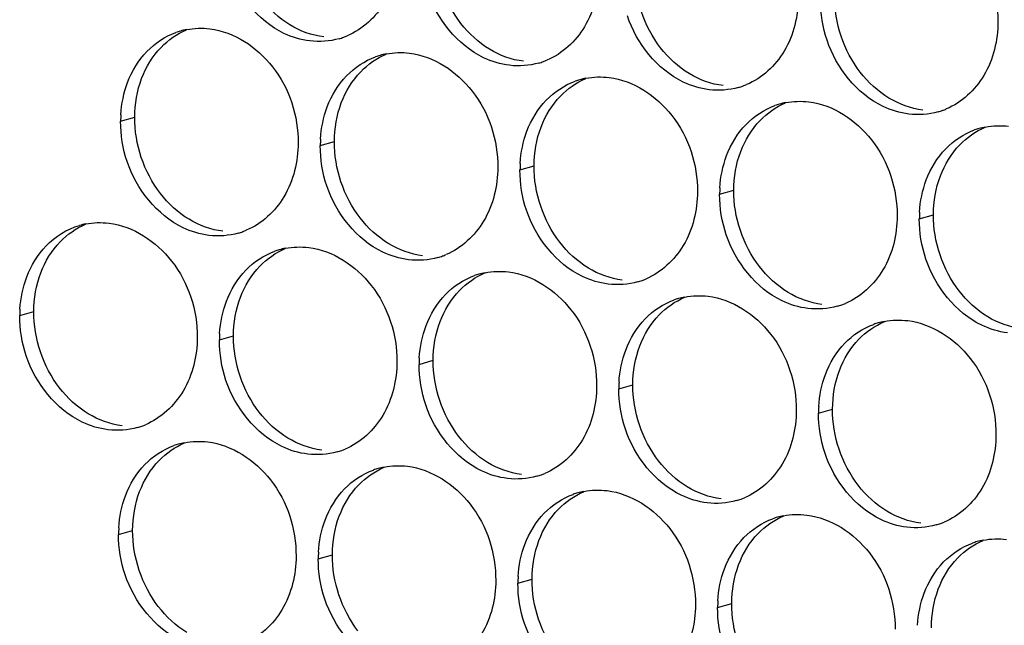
# Paper-space layout '45651_1_3' of a CAD drawing. Header units: millimetres. Extents: x -231 to 594, y 0 to 420.
# Tile 201 of 247: x 93.69 to 101.18, y 282.8 to 287.41. Entities that reach past the tile are written whole.
import ezdxf

# ---------------------------------------------------------------- set-up
doc = ezdxf.new("R2010")
doc.units = ezdxf.units.MM
doc.header["$LTSCALE"] = 32.67
doc.layers.add('02___PRT_ALL_AXES', color=7, linetype='CONTINUOUS')

psp = doc.layouts.new('45651_1_3')

# ---------------------------------------------------------------- linework, layer by layer
at = {"layer": '02___PRT_ALL_AXES', "color": 7, "linetype": 'CONTINUOUS'}
for p, q in [((94.4557, 286.6375), (94.5629, 286.6682)), ((95.9752, 286.4521), (96.0824, 286.4827)), ((97.4948, 286.2666), (97.602, 286.2973)), ((99.0144, 286.0811), (99.1216, 286.1118)), ((100.534, 285.8956), (100.6412, 285.9263)), ((93.6881, 285.1578), (93.7953, 285.1885)), ((95.2077, 284.9724), (95.3149, 285.003)), ((96.7273, 284.7869), (96.8345, 284.8176)), ((98.2468, 284.6014), (98.354, 284.6321)), ((99.7664, 284.4159), (99.8736, 284.4466)), ((94.4401, 283.4926), (94.5473, 283.5233)), ((95.9597, 283.3072), (96.0669, 283.3379)), ((97.4793, 283.1217), (97.5865, 283.1524)), ((98.9989, 282.9362), (99.1061, 282.9669))]:
    psp.add_line(p, q, dxfattribs=at)
at = {"layer": '02___PRT_ALL_AXES', "color": 3, "linetype": 'CONTINUOUS'}
for centre, radius, start, end in [((95.0611, 286.7985), 0.5467, 105.94061, 109.76751), ((95.0625, 286.7935), 0.5519, 100.97724, 105.93831), ((95.9686, 287.7914), 0.5467, 285.94061, 289.76751), ((95.968, 287.7927), 0.5481, 289.77289, 292.73686), ((96.5807, 286.6131), 0.5467, 105.94061, 109.76751), ((96.5821, 286.608), 0.5519, 100.97724, 105.93831), ((97.4881, 287.6059), 0.5467, 285.94061, 289.76751), ((97.4876, 287.6072), 0.5481, 289.77289, 292.73686), ((98.1002, 286.4276), 0.5467, 105.94061, 109.76751), ((98.1016, 286.4225), 0.5519, 100.97724, 105.93831), ((99.0072, 287.4218), 0.5481, 289.77289, 292.73686), ((99.0077, 287.4204), 0.5467, 285.94061, 289.76751), ((99.6198, 286.2421), 0.5467, 105.94061, 109.76751), ((99.6212, 286.2371), 0.5519, 100.97724, 105.93831), ((100.5273, 287.235), 0.5467, 285.94061, 289.76751), ((100.5268, 287.2363), 0.5481, 289.77289, 292.73686), ((95.3475, 286.6331), 0.8918, 176.51802, 179.71686), ((101.1394, 286.0566), 0.5467, 105.94061, 109.76751), ((101.1408, 286.0516), 0.5519, 100.97724, 105.93831), ((96.8671, 286.4477), 0.8918, 176.51802, 179.71686), ((98.3867, 286.2622), 0.8918, 176.51802, 179.71686), ((99.9062, 286.0767), 0.8918, 176.51802, 179.71686), ((101.4258, 285.8912), 0.8918, 176.51802, 179.71686), ((94.2949, 285.3138), 0.5519, 100.97724, 105.93831), ((95.201, 286.3117), 0.5467, 285.94061, 289.76751), ((95.2005, 286.313), 0.5481, 289.77289, 292.73686), ((95.8131, 285.1333), 0.5467, 105.94061, 109.76751), ((95.8145, 285.1283), 0.5519, 100.97724, 105.93831), ((96.7206, 286.1262), 0.5467, 285.94061, 289.76751), ((96.72, 286.1275), 0.5481, 289.77289, 292.73686), ((97.3327, 284.9479), 0.5467, 105.94061, 109.76751), ((97.3341, 284.9428), 0.5519, 100.97724, 105.93831), ((98.2402, 285.9407), 0.5467, 285.94061, 289.76751), ((98.2396, 285.942), 0.5481, 289.77289, 292.73686), ((98.8523, 284.7624), 0.5467, 105.94061, 109.76751), ((98.8537, 284.7574), 0.5519, 100.97724, 105.93831), ((94.5799, 285.1534), 0.8918, 176.51802, 179.71686), ((99.7597, 285.7553), 0.5467, 285.94061, 289.76751), ((99.7592, 285.7566), 0.5481, 289.77289, 292.73686), ((100.3718, 284.5769), 0.5467, 105.94061, 109.76751), ((100.3733, 284.5719), 0.5519, 100.97724, 105.93831), ((96.0995, 284.9679), 0.8918, 176.51802, 179.71686), ((97.6191, 284.7825), 0.8918, 176.51802, 179.71686), ((99.1387, 284.597), 0.8918, 176.51802, 179.71686), ((100.6583, 284.4115), 0.8918, 176.51802, 179.71686), ((94.4334, 284.832), 0.5467, 285.94061, 289.76751), ((94.4329, 284.8333), 0.5481, 289.77289, 292.73686), ((95.0455, 283.6536), 0.5467, 105.94061, 109.76751), ((95.0469, 283.6486), 0.5519, 100.97724, 105.93831), ((95.9525, 284.6478), 0.5481, 289.77289, 292.73686), ((95.953, 284.6465), 0.5467, 285.94061, 289.76751), ((96.5651, 283.4682), 0.5467, 105.94061, 109.76751), ((96.5665, 283.4631), 0.5519, 100.97724, 105.93831), ((97.4726, 284.461), 0.5467, 285.94061, 289.76751), ((97.4721, 284.4623), 0.5481, 289.77289, 292.73686), ((98.0847, 283.2827), 0.5467, 105.94061, 109.76751), ((98.0861, 283.2777), 0.5519, 100.97724, 105.93831), ((98.9917, 284.2769), 0.5481, 289.77289, 292.73686), ((98.9922, 284.2755), 0.5467, 285.94061, 289.76751), ((99.6043, 283.0972), 0.5467, 105.94061, 109.76751), ((99.6057, 283.0922), 0.5519, 100.97724, 105.93831), ((95.3319, 283.4882), 0.8918, 176.51802, 179.71686), ((100.5118, 284.0901), 0.5467, 285.94061, 289.76751), ((100.5112, 284.0914), 0.5481, 289.77289, 292.73686), ((101.1239, 282.9117), 0.5467, 105.94061, 109.76751), ((101.1253, 282.9067), 0.5519, 100.97724, 105.93831), ((96.8515, 283.3028), 0.8918, 176.51802, 179.71686), ((98.3711, 283.1173), 0.8918, 176.51802, 179.71686), ((99.8907, 282.9318), 0.8918, 176.51802, 179.71686)]:
    psp.add_arc(centre, radius, start, end, dxfattribs=at)
for points, knots in [([(100.4612, 288.2646), (100.6455, 288.2421), (101.0089, 288.001), (101.1337, 287.5999), (101.1327, 287.3959)], [0, 0, 0, 0, 0.476473, 1, 1, 1, 1]), ([(96.574, 287.9524), (96.5733, 287.8111), (96.5103, 287.5349), (96.2977, 287.3366), (96.1799, 287.2872)], [0, 0, 0, 0, 0.525086, 1, 1, 1, 1]), ([(95.8947, 287.2486), (95.8271, 287.2568), (95.5468, 287.3407), (95.3431, 287.6017), (95.2731, 287.8101)], [0, 0, 0, 0, 0.236458, 1, 1, 1, 1]), ([(98.0935, 287.7669), (98.0928, 287.6256), (98.0299, 287.3494), (97.8173, 287.1511), (97.6995, 287.1017)], [0, 0, 0, 0, 0.525086, 1, 1, 1, 1]), ([(97.4143, 287.0631), (97.3467, 287.0714), (97.0663, 287.1552), (96.8627, 287.4162), (96.7927, 287.6246)], [0, 0, 0, 0, 0.236458, 1, 1, 1, 1]), ([(99.6131, 287.5814), (99.6124, 287.4401), (99.5495, 287.1639), (99.3369, 286.9656), (99.219, 286.9162)], [0, 0, 0, 0, 0.525086, 1, 1, 1, 1]), ([(98.9339, 286.8776), (98.8663, 286.8859), (98.5859, 286.9697), (98.3823, 287.2307), (98.3123, 287.4391)], [0, 0, 0, 0, 0.236458, 1, 1, 1, 1]), ([(101.1327, 287.3959), (101.132, 287.2547), (101.069, 286.9784), (100.8565, 286.7801), (100.7386, 286.7307)], [0, 0, 0, 0, 0.525086, 1, 1, 1, 1]), ([(95.1349, 287.3413), (95.3192, 287.3188), (95.6826, 287.0777), (95.8074, 286.6767), (95.8064, 286.4727)], [0, 0, 0, 0, 0.476473, 1, 1, 1, 1]), ([(100.4535, 286.6922), (100.3859, 286.7004), (100.1055, 286.7843), (99.9019, 287.0453), (99.8319, 287.2537)], [0, 0, 0, 0, 0.236458, 1, 1, 1, 1]), ([(96.6545, 287.1559), (96.8388, 287.1334), (97.2022, 286.8923), (97.327, 286.4912), (97.326, 286.2872)], [0, 0, 0, 0, 0.476473, 1, 1, 1, 1]), ([(98.1741, 286.9704), (98.3584, 286.9479), (98.7218, 286.7068), (98.8466, 286.3057), (98.8456, 286.1017)], [0, 0, 0, 0, 0.476473, 1, 1, 1, 1]), ([(99.6937, 286.7849), (99.878, 286.7624), (100.2413, 286.5213), (100.3662, 286.1202), (100.3652, 285.9162)], [0, 0, 0, 0, 0.476473, 1, 1, 1, 1]), ([(95.8064, 286.4727), (95.8057, 286.3314), (95.7427, 286.0552), (95.5302, 285.8569), (95.4123, 285.8075)], [0, 0, 0, 0, 0.525086, 1, 1, 1, 1]), ([(95.1271, 285.7689), (95.0596, 285.7771), (94.7792, 285.861), (94.5755, 286.122), (94.5056, 286.3304)], [0, 0, 0, 0, 0.236458, 1, 1, 1, 1]), ([(97.326, 286.2872), (97.3253, 286.1459), (97.2623, 285.8697), (97.0498, 285.6714), (96.9319, 285.622)], [0, 0, 0, 0, 0.525086, 1, 1, 1, 1]), ([(96.6467, 285.5834), (96.5792, 285.5917), (96.2988, 285.6755), (96.0951, 285.9365), (96.0252, 286.1449)], [0, 0, 0, 0, 0.236458, 1, 1, 1, 1]), ([(98.8456, 286.1017), (98.8449, 285.9604), (98.7819, 285.6842), (98.5694, 285.4859), (98.4515, 285.4365)], [0, 0, 0, 0, 0.525086, 1, 1, 1, 1]), ([(98.1663, 285.3979), (98.0987, 285.4062), (97.8184, 285.49), (97.6147, 285.751), (97.5447, 285.9594)], [0, 0, 0, 0, 0.236458, 1, 1, 1, 1]), ([(100.3652, 285.9162), (100.3645, 285.7749), (100.3015, 285.4987), (100.0889, 285.3004), (99.9711, 285.251)], [0, 0, 0, 0, 0.525086, 1, 1, 1, 1]), ([(94.3674, 285.8616), (94.5517, 285.8391), (94.915, 285.598), (95.0398, 285.197), (95.0388, 284.993)], [0, 0, 0, 0, 0.476473, 1, 1, 1, 1]), ([(99.6859, 285.2125), (99.6183, 285.2207), (99.3379, 285.3046), (99.1343, 285.5656), (99.0643, 285.774)], [0, 0, 0, 0, 0.236458, 1, 1, 1, 1]), ([(95.8869, 285.6761), (96.0712, 285.6536), (96.4346, 285.4125), (96.5594, 285.0115), (96.5584, 284.8075)], [0, 0, 0, 0, 0.476473, 1, 1, 1, 1]), ([(101.2055, 285.027), (101.1379, 285.0352), (100.8575, 285.1191), (100.6539, 285.3801), (100.5839, 285.5885)], [0, 0, 0, 0, 0.236458, 1, 1, 1, 1]), ([(97.4065, 285.4907), (97.5908, 285.4682), (97.9542, 285.2271), (98.079, 284.826), (98.078, 284.622)], [0, 0, 0, 0, 0.476473, 1, 1, 1, 1]), ([(98.9261, 285.3052), (99.1104, 285.2827), (99.4738, 285.0416), (99.5986, 284.6405), (99.5976, 284.4365)], [0, 0, 0, 0, 0.476473, 1, 1, 1, 1]), ([(100.4457, 285.1197), (100.63, 285.0972), (100.9934, 284.8561), (101.1182, 284.4551), (101.1172, 284.2511)], [0, 0, 0, 0, 0.476473, 1, 1, 1, 1]), ([(95.0388, 284.993), (95.0381, 284.8517), (94.9752, 284.5755), (94.7626, 284.3771), (94.6448, 284.3278)], [0, 0, 0, 0, 0.525086, 1, 1, 1, 1]), ([(94.3596, 284.2892), (94.292, 284.2974), (94.0116, 284.3813), (93.808, 284.6423), (93.738, 284.8507)], [0, 0, 0, 0, 0.236458, 1, 1, 1, 1]), ([(96.5584, 284.8075), (96.5577, 284.6662), (96.4947, 284.39), (96.2822, 284.1917), (96.1643, 284.1423)], [0, 0, 0, 0, 0.525086, 1, 1, 1, 1]), ([(95.8792, 284.1037), (95.8116, 284.1119), (95.5312, 284.1958), (95.3276, 284.4568), (95.2576, 284.6652)], [0, 0, 0, 0, 0.236458, 1, 1, 1, 1]), ([(98.078, 284.622), (98.0773, 284.4807), (98.0143, 284.2045), (97.8018, 284.0062), (97.6839, 283.9568)], [0, 0, 0, 0, 0.525086, 1, 1, 1, 1]), ([(97.3987, 283.9182), (97.3312, 283.9265), (97.0508, 284.0103), (96.8471, 284.2713), (96.7772, 284.4797)], [0, 0, 0, 0, 0.236458, 1, 1, 1, 1]), ([(99.5976, 284.4365), (99.5969, 284.2952), (99.5339, 284.019), (99.3214, 283.8207), (99.2035, 283.7713)], [0, 0, 0, 0, 0.525086, 1, 1, 1, 1]), ([(98.9183, 283.7327), (98.8508, 283.741), (98.5704, 283.8248), (98.3667, 284.0859), (98.2968, 284.2943)], [0, 0, 0, 0, 0.236458, 1, 1, 1, 1]), ([(101.1172, 284.2511), (101.1165, 284.1098), (101.0535, 283.8336), (100.841, 283.6352), (100.7231, 283.5858)], [0, 0, 0, 0, 0.525086, 1, 1, 1, 1]), ([(95.1194, 284.1964), (95.3037, 284.1739), (95.6671, 283.9328), (95.7919, 283.5318), (95.7909, 283.3278)], [0, 0, 0, 0, 0.476473, 1, 1, 1, 1]), ([(100.4379, 283.5473), (100.3703, 283.5555), (100.09, 283.6394), (99.8863, 283.9004), (99.8164, 284.1088)], [0, 0, 0, 0, 0.236458, 1, 1, 1, 1]), ([(96.639, 284.011), (96.8233, 283.9885), (97.1866, 283.7474), (97.3114, 283.3463), (97.3104, 283.1423)], [0, 0, 0, 0, 0.476473, 1, 1, 1, 1]), ([(98.1585, 283.8255), (98.3428, 283.803), (98.7062, 283.5619), (98.831, 283.1608), (98.83, 282.9568)], [0, 0, 0, 0, 0.476473, 1, 1, 1, 1]), ([(99.6781, 283.64), (99.8624, 283.6175), (100.2258, 283.3764), (100.3506, 282.9754), (100.3496, 282.7714)], [0, 0, 0, 0, 0.476473, 1, 1, 1, 1]), ([(95.7909, 283.3278), (95.7902, 283.1865), (95.7272, 282.9103), (95.5146, 282.712), (95.3968, 282.6626)], [0, 0, 0, 0, 0.525086, 1, 1, 1, 1]), ([(95.1116, 282.624), (95.044, 282.6322), (94.7636, 282.7161), (94.56, 282.9771), (94.49, 283.1855)], [0, 0, 0, 0, 0.236458, 1, 1, 1, 1]), ([(97.3104, 283.1423), (97.3097, 283.001), (97.2468, 282.7248), (97.0342, 282.5265), (96.9164, 282.4771)], [0, 0, 0, 0, 0.525086, 1, 1, 1, 1]), ([(96.6312, 282.4385), (96.5636, 282.4468), (96.2832, 282.5306), (96.0796, 282.7916), (96.0096, 283)], [0, 0, 0, 0, 0.236458, 1, 1, 1, 1]), ([(98.83, 282.9568), (98.8293, 282.8155), (98.7663, 282.5393), (98.5538, 282.341), (98.4359, 282.2916)], [0, 0, 0, 0, 0.525086, 1, 1, 1, 1]), ([(98.1508, 282.253), (98.0832, 282.2613), (97.8028, 282.3451), (97.5992, 282.6061), (97.5292, 282.8145)], [0, 0, 0, 0, 0.236458, 1, 1, 1, 1])]:
    psp.add_open_spline(points, degree=3, knots=knots, dxfattribs=at)
at = {"layer": '02___PRT_ALL_AXES', "color": 7, "linetype": 'CONTINUOUS'}
for points in [[(97.0451, 287.3824), (96.9203, 287.5437), (96.849, 287.7584), (96.85, 287.9624)], [(98.5647, 287.1969), (98.4398, 287.3583), (98.3686, 287.573), (98.3696, 287.777)], [(100.0842, 287.0114), (99.9594, 287.1728), (99.8882, 287.3875), (99.8892, 287.5915)], [(95.7437, 287.3707), (95.6599, 287.4215), (95.5855, 287.4903), (95.5255, 287.5678)], [(96.0019, 287.2793), (95.9113, 287.2903), (95.8218, 287.3234), (95.7437, 287.3707)], [(97.2633, 287.1852), (97.1795, 287.236), (97.1051, 287.3048), (97.0451, 287.3824)], [(94.7634, 287.2), (94.8178, 287.2564), (94.8847, 287.3031), (94.9569, 287.3334)], [(94.6158, 286.9628), (94.6486, 287.05), (94.6987, 287.133), (94.7634, 287.2)], [(96.283, 287.0145), (96.3374, 287.0709), (96.4043, 287.1177), (96.4765, 287.148)], [(97.5215, 287.0938), (97.4309, 287.1049), (97.3414, 287.1379), (97.2633, 287.1852)], [(98.7829, 286.9997), (98.6991, 287.0505), (98.6246, 287.1193), (98.5647, 287.1969)], [(96.1353, 286.7773), (96.1681, 286.8645), (96.2183, 286.9475), (96.283, 287.0145)], [(99.0411, 286.9083), (98.9505, 286.9194), (98.861, 286.9524), (98.7829, 286.9997)], [(100.3025, 286.8142), (100.2186, 286.865), (100.1442, 286.9339), (100.0842, 287.0114)], [(94.5629, 286.6682), (94.5633, 286.768), (94.5806, 286.8694), (94.6158, 286.9628)], [(97.8026, 286.8291), (97.857, 286.8854), (97.9238, 286.9322), (97.9961, 286.9625)], [(96.0824, 286.4827), (96.0829, 286.5825), (96.1002, 286.684), (96.1353, 286.7773)], [(97.6549, 286.5919), (97.6877, 286.679), (97.7379, 286.7621), (97.8026, 286.8291)], [(99.3222, 286.6436), (99.3766, 286.6999), (99.4434, 286.7467), (99.5157, 286.777)], [(100.5607, 286.7228), (100.47, 286.7339), (100.3806, 286.7669), (100.3025, 286.8142)], [(94.7579, 286.0881), (94.6331, 286.2495), (94.5618, 286.4642), (94.5629, 286.6682)], [(99.1745, 286.4064), (99.2073, 286.4936), (99.2575, 286.5766), (99.3222, 286.6436)], [(97.602, 286.2973), (97.6025, 286.397), (97.6198, 286.4985), (97.6549, 286.5919)], [(100.8418, 286.4581), (100.8962, 286.5145), (100.963, 286.5612), (101.0353, 286.5915)], [(96.2775, 285.9027), (96.1527, 286.064), (96.0814, 286.2787), (96.0824, 286.4827)], [(99.1216, 286.1118), (99.1221, 286.2116), (99.1394, 286.313), (99.1745, 286.4064)], [(100.6941, 286.2209), (100.7269, 286.3081), (100.777, 286.3911), (100.8418, 286.4581)], [(97.7971, 285.7172), (97.6723, 285.8785), (97.601, 286.0933), (97.602, 286.2973)], [(100.6412, 285.9263), (100.6417, 286.0261), (100.6589, 286.1275), (100.6941, 286.2209)], [(99.3167, 285.5317), (99.1919, 285.6931), (99.1206, 285.9078), (99.1216, 286.1118)], [(94.9762, 285.891), (94.8923, 285.9418), (94.8179, 286.0106), (94.7579, 286.0881)], [(95.2343, 285.7996), (95.1437, 285.8106), (95.0543, 285.8437), (94.9762, 285.891)], [(96.4958, 285.7055), (96.4119, 285.7563), (96.3375, 285.8251), (96.2775, 285.9027)], [(100.8363, 285.3462), (100.7114, 285.5076), (100.6402, 285.7223), (100.6412, 285.9263)], [(93.9959, 285.7203), (94.0503, 285.7767), (94.1171, 285.8234), (94.1894, 285.8537)], [(93.8482, 285.4831), (93.881, 285.5703), (93.9311, 285.6533), (93.9959, 285.7203)], [(98.0154, 285.52), (97.9315, 285.5708), (97.8571, 285.6396), (97.7971, 285.7172)], [(95.5154, 285.5348), (95.5699, 285.5912), (95.6367, 285.638), (95.709, 285.6682)], [(96.7539, 285.6141), (96.6633, 285.6251), (96.5738, 285.6582), (96.4958, 285.7055)], [(95.3678, 285.2976), (95.4006, 285.3848), (95.4507, 285.4678), (95.5154, 285.5348)], [(98.2735, 285.4286), (98.1829, 285.4397), (98.0934, 285.4727), (98.0154, 285.52)], [(99.5349, 285.3345), (99.4511, 285.3853), (99.3767, 285.4541), (99.3167, 285.5317)], [(93.7953, 285.1885), (93.7958, 285.2883), (93.813, 285.3897), (93.8482, 285.4831)], [(97.035, 285.3494), (97.0895, 285.4057), (97.1563, 285.4525), (97.2285, 285.4828)], [(96.8874, 285.1122), (96.9202, 285.1993), (96.9703, 285.2824), (97.035, 285.3494)], [(101.0545, 285.149), (100.9707, 285.1999), (100.8962, 285.2687), (100.8363, 285.3462)], [(95.3149, 285.003), (95.3154, 285.1028), (95.3326, 285.2043), (95.3678, 285.2976)], [(98.5546, 285.1639), (98.609, 285.2202), (98.6759, 285.267), (98.7481, 285.2973)], [(99.7931, 285.2431), (99.7025, 285.2542), (99.613, 285.2872), (99.5349, 285.3345)], [(93.9904, 284.6084), (93.8655, 284.7698), (93.7943, 284.9845), (93.7953, 285.1885)], [(98.4069, 284.9267), (98.4398, 285.0138), (98.4899, 285.0969), (98.5546, 285.1639)], [(101.3127, 285.0577), (101.2221, 285.0687), (101.1326, 285.1017), (101.0545, 285.149)], [(96.8345, 284.8176), (96.835, 284.9173), (96.8522, 285.0188), (96.8874, 285.1122)], [(100.0742, 284.9784), (100.1286, 285.0348), (100.1954, 285.0815), (100.2677, 285.1118)], [(95.5099, 284.4229), (95.3851, 284.5843), (95.3139, 284.799), (95.3149, 285.003)], [(99.9265, 284.7412), (99.9593, 284.8284), (100.0095, 284.9114), (100.0742, 284.9784)], [(98.354, 284.6321), (98.3545, 284.7319), (98.3718, 284.8333), (98.4069, 284.9267)], [(97.0295, 284.2375), (96.9047, 284.3988), (96.8335, 284.6136), (96.8345, 284.8176)], [(99.8736, 284.4466), (99.8741, 284.5464), (99.8914, 284.6478), (99.9265, 284.7412)], [(94.2086, 284.4112), (94.1248, 284.4621), (94.0503, 284.5309), (93.9904, 284.6084)], [(98.5491, 284.052), (98.4243, 284.2134), (98.353, 284.4281), (98.354, 284.6321)], [(100.0687, 283.8665), (99.9439, 284.0279), (99.8726, 284.2426), (99.8736, 284.4466)], [(94.4668, 284.3199), (94.3762, 284.3309), (94.2867, 284.3639), (94.2086, 284.4112)], [(95.7282, 284.2258), (95.6443, 284.2766), (95.5699, 284.3454), (95.5099, 284.4229)], [(95.9864, 284.1344), (95.8957, 284.1454), (95.8063, 284.1785), (95.7282, 284.2258)], [(97.2478, 284.0403), (97.1639, 284.0911), (97.0895, 284.1599), (97.0295, 284.2375)], [(94.7479, 284.0551), (94.8023, 284.1115), (94.8691, 284.1583), (94.9414, 284.1885)], [(94.6002, 283.8179), (94.633, 283.9051), (94.6832, 283.9881), (94.7479, 284.0551)], [(96.2675, 283.8697), (96.3219, 283.926), (96.3887, 283.9728), (96.461, 284.0031)], [(97.5059, 283.9489), (97.4153, 283.96), (97.3259, 283.993), (97.2478, 284.0403)], [(98.7674, 283.8548), (98.6835, 283.9056), (98.6091, 283.9744), (98.5491, 284.052)], [(96.1198, 283.6325), (96.1526, 283.7196), (96.2028, 283.8027), (96.2675, 283.8697)], [(99.0255, 283.7634), (98.9349, 283.7745), (98.8454, 283.8075), (98.7674, 283.8548)], [(100.287, 283.6693), (100.2031, 283.7201), (100.1287, 283.789), (100.0687, 283.8665)], [(94.5473, 283.5233), (94.5478, 283.6231), (94.5651, 283.7246), (94.6002, 283.8179)], [(97.787, 283.6842), (97.8415, 283.7405), (97.9083, 283.7873), (97.9806, 283.8176)], [(96.0669, 283.3379), (96.0674, 283.4376), (96.0846, 283.5391), (96.1198, 283.6325)], [(97.6394, 283.447), (97.6722, 283.5341), (97.7223, 283.6172), (97.787, 283.6842)], [(99.3066, 283.4987), (99.3611, 283.5551), (99.4279, 283.6018), (99.5001, 283.6321)], [(100.5451, 283.5779), (100.4545, 283.589), (100.365, 283.622), (100.287, 283.6693)], [(94.7424, 282.9432), (94.6176, 283.1046), (94.5463, 283.3193), (94.5473, 283.5233)], [(99.159, 283.2615), (99.1918, 283.3487), (99.2419, 283.4317), (99.3066, 283.4987)], [(97.5865, 283.1524), (97.587, 283.2521), (97.6042, 283.3536), (97.6394, 283.447)], [(100.8262, 283.3132), (100.8806, 283.3696), (100.9475, 283.4164), (101.0197, 283.4466)], [(96.262, 282.7578), (96.1371, 282.9191), (96.0659, 283.1339), (96.0669, 283.3379)], [(99.1061, 282.9669), (99.1066, 283.0667), (99.1238, 283.1681), (99.159, 283.2615)], [(100.6785, 283.076), (100.7114, 283.1632), (100.7615, 283.2462), (100.8262, 283.3132)], [(97.7815, 282.5723), (97.6567, 282.7337), (97.5855, 282.9484), (97.5865, 283.1524)], [(100.6256, 282.7814), (100.6261, 282.8812), (100.6434, 282.9826), (100.6785, 283.076)], [(94.9606, 282.7461), (94.8768, 282.7969), (94.8024, 282.8657), (94.7424, 282.9432)], [(99.3011, 282.3868), (99.1763, 282.5482), (99.1051, 282.7629), (99.1061, 282.9669)]]:
    psp.add_open_spline(points, degree=3, dxfattribs=at)
at = {"layer": '02___PRT_ALL_AXES', "color": 3, "linetype": 'CONTINUOUS'}
for points in [[(99.8319, 287.2537), (99.7989, 287.352), (99.7815, 287.4571), (99.782, 287.5608)], [(94.6562, 287.1693), (94.7171, 287.2323), (94.7938, 287.2834), (94.8762, 287.313)], [(94.9574, 287.3353), (95.0155, 287.3466), (95.0761, 287.3485), (95.1349, 287.3413)], [(96.1187, 287.2657), (96.0467, 287.2451), (95.969, 287.2395), (95.8947, 287.2486)], [(94.5086, 286.9321), (94.5414, 287.0193), (94.5915, 287.1023), (94.6562, 287.1693)], [(96.477, 287.1499), (96.5351, 287.1611), (96.5957, 287.163), (96.6545, 287.1559)], [(96.1758, 286.9839), (96.2366, 287.0469), (96.3133, 287.0979), (96.3958, 287.1276)], [(97.6383, 287.0802), (97.5663, 287.0597), (97.4886, 287.054), (97.4143, 287.0631)], [(94.4573, 286.6873), (94.4624, 286.7705), (94.4792, 286.8541), (94.5086, 286.9321)], [(96.0281, 286.7467), (96.061, 286.8338), (96.1111, 286.9169), (96.1758, 286.9839)], [(97.6954, 286.7984), (97.7562, 286.8614), (97.8329, 286.9125), (97.9153, 286.9421)], [(97.9965, 286.9644), (98.0547, 286.9757), (98.1153, 286.9775), (98.1741, 286.9704)], [(99.1579, 286.8947), (99.0859, 286.8742), (99.0082, 286.8686), (98.9339, 286.8776)], [(97.5477, 286.5612), (97.5805, 286.6484), (97.6307, 286.7314), (97.6954, 286.7984)], [(99.5161, 286.7789), (99.5743, 286.7902), (99.6349, 286.7921), (99.6937, 286.7849)], [(95.9769, 286.5018), (95.9819, 286.5851), (95.9988, 286.6686), (96.0281, 286.7467)], [(99.215, 286.6129), (99.2758, 286.6759), (99.3525, 286.727), (99.4349, 286.7566)], [(100.6775, 286.7093), (100.6055, 286.6887), (100.5278, 286.6831), (100.4535, 286.6922)], [(94.5056, 286.3304), (94.4726, 286.4287), (94.4551, 286.5338), (94.4557, 286.6375)], [(97.4965, 286.3163), (97.5015, 286.3996), (97.5183, 286.4831), (97.5477, 286.5612)], [(99.0673, 286.3757), (99.1001, 286.4629), (99.1503, 286.5459), (99.215, 286.6129)], [(100.7346, 286.4274), (100.7954, 286.4904), (100.8721, 286.5415), (100.9545, 286.5711)], [(101.0357, 286.5934), (101.0938, 286.6047), (101.1545, 286.6066), (101.2133, 286.5994)], [(96.0252, 286.1449), (95.9922, 286.2432), (95.9747, 286.3483), (95.9752, 286.4521)], [(100.5869, 286.1902), (100.6197, 286.2774), (100.6699, 286.3604), (100.7346, 286.4274)], [(99.016, 286.1309), (99.0211, 286.2141), (99.0379, 286.2977), (99.0673, 286.3757)], [(97.5447, 285.9594), (97.5117, 286.0578), (97.4943, 286.1629), (97.4948, 286.2666)], [(100.5356, 285.9454), (100.5407, 286.0286), (100.5575, 286.1122), (100.5869, 286.1902)], [(99.0643, 285.774), (99.0313, 285.8723), (99.0139, 285.9774), (99.0144, 286.0811)], [(94.1898, 285.8556), (94.2479, 285.8669), (94.3086, 285.8688), (94.3674, 285.8616)], [(100.5839, 285.5885), (100.5509, 285.6868), (100.5335, 285.7919), (100.534, 285.8956)], [(93.8887, 285.6896), (93.9577, 285.7611), (94.0478, 285.8172), (94.1434, 285.8445)], [(95.3511, 285.786), (95.2791, 285.7654), (95.2015, 285.7598), (95.1271, 285.7689)], [(93.741, 285.4524), (93.7738, 285.5396), (93.824, 285.6226), (93.8887, 285.6896)], [(95.4082, 285.5042), (95.4691, 285.5671), (95.5458, 285.6182), (95.6282, 285.6478)], [(95.7094, 285.6702), (95.7675, 285.6814), (95.8282, 285.6833), (95.8869, 285.6761)], [(96.8707, 285.6005), (96.7987, 285.5799), (96.7211, 285.5743), (96.6467, 285.5834)], [(95.2606, 285.267), (95.2934, 285.3541), (95.3435, 285.4372), (95.4082, 285.5042)], [(97.229, 285.4847), (97.2871, 285.496), (97.3477, 285.4978), (97.4065, 285.4907)], [(93.6897, 285.2076), (93.6948, 285.2908), (93.7116, 285.3744), (93.741, 285.4524)], [(96.9278, 285.3187), (96.9887, 285.3817), (97.0654, 285.4327), (97.1478, 285.4624)], [(98.3903, 285.415), (98.3183, 285.3945), (98.2406, 285.3889), (98.1663, 285.3979)], [(95.2093, 285.0221), (95.2144, 285.1053), (95.2312, 285.1889), (95.2606, 285.267)], [(96.7802, 285.0815), (96.813, 285.1686), (96.8631, 285.2517), (96.9278, 285.3187)], [(98.4474, 285.1332), (98.5082, 285.1962), (98.5849, 285.2473), (98.6674, 285.2769)], [(98.7486, 285.2992), (98.8067, 285.3105), (98.8673, 285.3124), (98.9261, 285.3052)], [(99.9099, 285.2296), (99.8379, 285.209), (99.7602, 285.2034), (99.6859, 285.2125)], [(93.738, 284.8507), (93.705, 284.949), (93.6876, 285.0541), (93.6881, 285.1578)], [(98.2997, 284.896), (98.3326, 284.9832), (98.3827, 285.0662), (98.4474, 285.1332)], [(100.2682, 285.1137), (100.3263, 285.125), (100.3869, 285.1269), (100.4457, 285.1197)], [(96.7289, 284.8366), (96.734, 284.9199), (96.7508, 285.0034), (96.7802, 285.0815)], [(99.967, 284.9477), (100.0278, 285.0107), (100.1045, 285.0618), (100.1869, 285.0914)], [(95.2576, 284.6652), (95.2246, 284.7635), (95.2072, 284.8686), (95.2077, 284.9724)], [(98.2485, 284.6512), (98.2535, 284.7344), (98.2704, 284.818), (98.2997, 284.896)], [(99.8193, 284.7105), (99.8521, 284.7977), (99.9023, 284.8807), (99.967, 284.9477)], [(96.7772, 284.4797), (96.7442, 284.5781), (96.7268, 284.6832), (96.7273, 284.7869)], [(99.7681, 284.4657), (99.7731, 284.5489), (99.79, 284.6325), (99.8193, 284.7105)], [(98.2968, 284.2943), (98.2638, 284.3926), (98.2463, 284.4977), (98.2468, 284.6014)], [(99.8164, 284.1088), (99.7833, 284.2071), (99.7659, 284.3122), (99.7664, 284.4159)], [(94.5836, 284.3063), (94.5116, 284.2857), (94.4339, 284.2801), (94.3596, 284.2892)], [(94.6407, 284.0244), (94.7015, 284.0874), (94.7782, 284.1385), (94.8606, 284.1681)], [(94.9418, 284.1904), (95, 284.2017), (95.0606, 284.2036), (95.1194, 284.1964)], [(96.1032, 284.1208), (96.0312, 284.1002), (95.9535, 284.0946), (95.8792, 284.1037)], [(94.493, 283.7872), (94.5258, 283.8744), (94.576, 283.9575), (94.6407, 284.0244)], [(96.4614, 284.005), (96.5195, 284.0163), (96.5802, 284.0181), (96.639, 284.011)], [(96.1603, 283.839), (96.2211, 283.902), (96.2978, 283.953), (96.3802, 283.9827)], [(97.6227, 283.9353), (97.5507, 283.9148), (97.4731, 283.9092), (97.3987, 283.9182)], [(94.4418, 283.5424), (94.4468, 283.6256), (94.4636, 283.7092), (94.493, 283.7872)], [(96.0126, 283.6018), (96.0454, 283.6889), (96.0956, 283.772), (96.1603, 283.839)], [(97.6798, 283.6535), (97.7407, 283.7165), (97.8174, 283.7676), (97.8998, 283.7972)], [(97.981, 283.8195), (98.0391, 283.8308), (98.0998, 283.8327), (98.1585, 283.8255)], [(99.1423, 283.7499), (99.0703, 283.7293), (98.9927, 283.7237), (98.9183, 283.7327)], [(97.5322, 283.4163), (97.565, 283.5035), (97.6151, 283.5865), (97.6798, 283.6535)], [(99.5006, 283.634), (99.5587, 283.6453), (99.6193, 283.6472), (99.6781, 283.64)], [(95.9613, 283.3569), (95.9664, 283.4402), (95.9832, 283.5237), (96.0126, 283.6018)], [(99.1994, 283.468), (99.2603, 283.531), (99.337, 283.5821), (99.4194, 283.6117)], [(100.6619, 283.5644), (100.5899, 283.5438), (100.5122, 283.5382), (100.4379, 283.5473)], [(94.49, 283.1855), (94.457, 283.2838), (94.4396, 283.3889), (94.4401, 283.4926)], [(99.0518, 283.2308), (99.0846, 283.318), (99.1347, 283.401), (99.1994, 283.468)], [(97.4809, 283.1715), (97.486, 283.2547), (97.5028, 283.3383), (97.5322, 283.4163)], [(100.719, 283.2825), (100.7799, 283.3455), (100.8565, 283.3966), (100.939, 283.4262)], [(101.0202, 283.4485), (101.0783, 283.4598), (101.1389, 283.4617), (101.1977, 283.4545)], [(96.0096, 283), (95.9766, 283.0984), (95.9592, 283.2034), (95.9597, 283.3072)], [(100.5713, 283.0453), (100.6042, 283.1325), (100.6543, 283.2156), (100.719, 283.2825)], [(99.0005, 282.986), (99.0056, 283.0692), (99.0224, 283.1528), (99.0518, 283.2308)], [(97.5292, 282.8145), (97.4962, 282.9129), (97.4788, 283.018), (97.4793, 283.1217)], [(100.5201, 282.8005), (100.5252, 282.8837), (100.542, 282.9673), (100.5713, 283.0453)], [(99.0488, 282.6291), (99.0158, 282.7274), (98.9984, 282.8325), (98.9989, 282.9362)]]:
    psp.add_open_spline(points, degree=3, dxfattribs=at)

doc.saveas('drawing.dxf')
